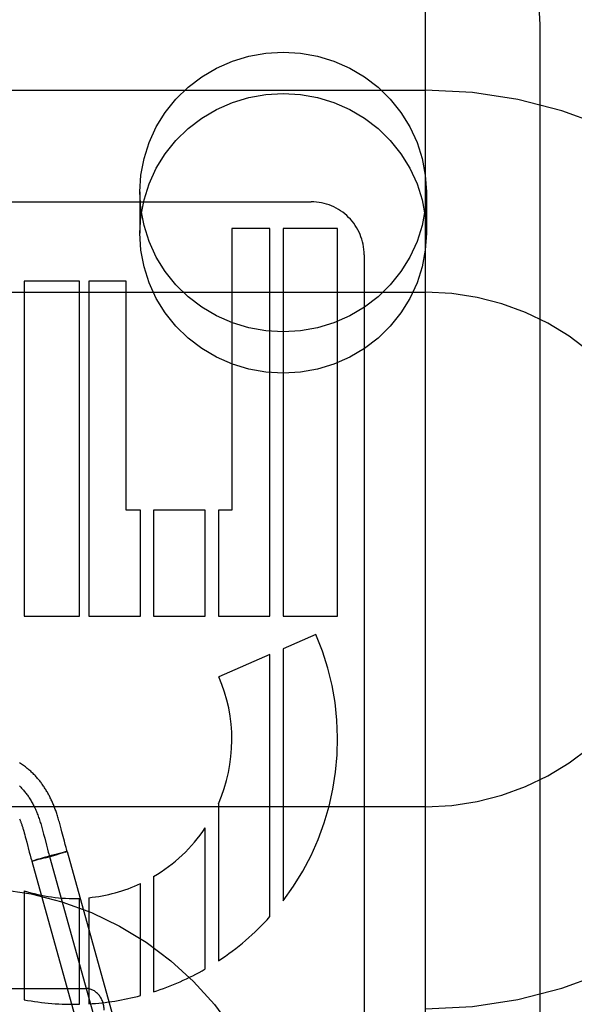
# Model space of a CAD drawing. Header units: inches. Extents: x 0 to 218, y 0 to 141.
# Tile 38 of 76: x 67.456 to 67.758, y 72.419 to 72.955. Entities that reach past the tile are written whole.
import ezdxf

# ---------------------------------------------------------------- set-up
doc = ezdxf.new("R2010")
doc.units = ezdxf.units.IN
doc.header["$LTSCALE"] = 11.9871794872
doc.header["$MEASUREMENT"] = 0
doc.linetypes.add('HIDDEN', pattern=[0.2, 0.1, -0.1])
doc.layers.add('DEFAULT_2', color=8, linetype='HIDDEN')

msp = doc.modelspace()

# ---------------------------------------------------------------- linework, layer by layer
at = {"layer": 'DEFAULT_2', "color": 8, "linetype": 'HIDDEN'}
for p, q in [((67.6767998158, 69.5572814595), (67.6767998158, 75.0577854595)), ((67.7392998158, 72.2091301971), (67.7392998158, 72.9521799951)), ((67.1767998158, 72.9164573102), (67.6767998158, 72.9164573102)), ((67.5212998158, 72.86103469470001), (67.5212998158, 72.8385426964)), ((67.6772998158, 72.86103469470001), (67.6772998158, 72.8385426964)), ((67.3553972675, 72.8556568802), (67.6146474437, 72.8556568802)), ((67.5713979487, 72.8412572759), (67.5713979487, 72.6878096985)), ((67.5921319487, 72.8412572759), (67.5713979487, 72.8412572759)), ((67.5921396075, 72.63020969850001), (67.5921319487, 72.8412572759)), ((67.5992756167, 72.8412572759), (67.5992756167, 72.63020969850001)), ((67.6289972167, 72.8412572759), (67.5992756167, 72.8412572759)), ((67.6289972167, 72.63020969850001), (67.6289972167, 72.8412572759)), ((67.6433998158, 72.8269199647), (67.6433998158, 72.2220502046)), ((67.4582708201, 72.81245729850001), (67.4582708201, 72.63020969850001)), ((67.4884532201, 72.81245729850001), (67.4582708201, 72.81245729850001)), ((67.4884532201, 72.63020969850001), (67.4884532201, 72.81245729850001)), ((67.4935217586, 72.81245729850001), (67.4935217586, 72.63020969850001)), ((67.5137971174, 72.81245729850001), (67.4935217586, 72.81245729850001)), ((67.5137971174, 72.6878096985), (67.5137971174, 72.81245729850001)), ((67.1767998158, 72.8064573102), (67.6767998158, 72.8064573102)), ((67.5216324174, 72.6878096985), (67.5137971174, 72.6878096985)), ((67.5216324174, 72.63020969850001), (67.5216324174, 72.6878096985)), ((67.5287722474, 72.6878096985), (67.5287722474, 72.63020969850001)), ((67.5568829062, 72.6878096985), (67.5287722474, 72.6878096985)), ((67.5568829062, 72.63020969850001), (67.5568829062, 72.6878096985)), ((67.5640289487, 72.6878096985), (67.5640289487, 72.63020969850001)), ((67.5713979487, 72.6878096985), (67.5640289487, 72.6878096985)), ((67.4582708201, 72.63020969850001), (67.4884532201, 72.63020969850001)), ((67.4935217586, 72.63020969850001), (67.5216324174, 72.63020969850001)), ((67.5287722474, 72.63020969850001), (67.5568829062, 72.63020969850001)), ((67.5640289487, 72.63020969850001), (67.5921396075, 72.63020969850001)), ((67.5992756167, 72.63020969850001), (67.6289972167, 72.63020969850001)), ((67.6171509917, 72.62013044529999), (67.5992756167, 72.6123938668)), ((67.5992756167, 72.6123938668), (67.5992756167, 72.4753188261)), ((67.5921319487, 72.6093020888), (67.5642910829, 72.5972525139)), ((67.5921319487, 72.4667143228), (67.5921319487, 72.6093020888)), ((67.6767998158, 72.5264573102), (67.1767998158, 72.5264573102)), ((67.5640289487, 72.5280118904), (67.5640289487, 72.4425593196)), ((67.4780314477, 72.51596474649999), (67.4776332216, 72.51741245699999)), ((67.4784357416, 72.514450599), (67.4780314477, 72.51596474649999)), ((67.4580252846, 72.5132434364), (67.458311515, 72.51224234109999)), ((67.458311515, 72.51224234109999), (67.4586009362, 72.5111992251)), ((67.4586009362, 72.5111992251), (67.45889421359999, 72.5101144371)), ((67.45889421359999, 72.5101144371), (67.4591930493, 72.5089848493)), ((67.4680855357, 72.5144220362), (67.46848266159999, 72.51296689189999)), ((67.46848266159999, 72.51296689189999), (67.46887259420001, 72.5114962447)), ((67.46887259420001, 72.5114962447), (67.4694483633, 72.509270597)), ((67.47885211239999, 72.51285419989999), (67.4784357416, 72.514450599)), ((67.4801724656, 72.50769590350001), (67.47885211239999, 72.51285419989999)), ((67.5568829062, 72.4381604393), (67.5568829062, 72.5150023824)), ((67.4591930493, 72.5089848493), (67.4596572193, 72.5071942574)), ((67.4596572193, 72.5071942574), (67.46106616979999, 72.501696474)), ((67.4694483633, 72.509270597), (67.470400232, 72.5055444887)), ((67.470400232, 72.5055444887), (67.4709776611, 72.50332241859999)), ((67.480621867, 72.5059681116), (67.4801724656, 72.50769590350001)), ((67.4810685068, 72.50429717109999), (67.480621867, 72.5059681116)), ((67.46106616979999, 72.501696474), (67.4614829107, 72.5001134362)), ((67.4614829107, 72.5001134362), (67.4619394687, 72.4984277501)), ((67.4730992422, 72.4998868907), (67.4695278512, 72.4988900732)), ((67.4697129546, 72.4986964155), (67.4731309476, 72.4996433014)), ((67.4709776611, 72.50332241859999), (67.4714133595, 72.50169362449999)), ((67.4720491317, 72.49946890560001), (67.5122292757, 72.354962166)), ((67.4762026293, 72.5007380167), (67.4730538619, 72.4998739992)), ((67.4730851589, 72.49963085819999), (67.4762437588, 72.5005205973)), ((67.4781848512, 72.5012719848), (67.4760661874, 72.5007005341)), ((67.4761385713, 72.50049097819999), (67.4782835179, 72.5011052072)), ((67.4795083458, 72.5016223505), (67.4781848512, 72.5012719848)), ((67.4782769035, 72.5011035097), (67.4796034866, 72.501490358)), ((67.4801902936, 72.5018000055), (67.4794252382, 72.5016010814)), ((67.4803260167, 72.5017050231), (67.479557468, 72.5014766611)), ((67.4807280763, 72.5018266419), (67.4800390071, 72.5016191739)), ((67.4806192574, 72.5019093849), (67.480123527, 72.501782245)), ((67.4808958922, 72.5019785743), (67.48054741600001, 72.5018905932)), ((67.4807280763, 72.5018266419), (67.4816711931, 72.5021440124)), ((67.4810581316, 72.5020184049), (67.4808233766, 72.5019598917)), ((67.4812022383, 72.50205310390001), (67.4810581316, 72.5020184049)), ((67.4816836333, 72.5021477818), (67.5218637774, 72.3576410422)), ((67.4633576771, 72.49710734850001), (67.46241463, 72.49679002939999)), ((67.46241463, 72.49679002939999), (67.5025947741, 72.3522832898)), ((67.4628166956, 72.49686598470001), (67.4629470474, 72.4968969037)), ((67.4629470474, 72.4968969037), (67.4630950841, 72.4969328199)), ((67.4633496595, 72.4969959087), (67.4630700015, 72.4969258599)), ((67.4637480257, 72.4970967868), (67.4633114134, 72.4969855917)), ((67.4642740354, 72.49738214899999), (67.4633576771, 72.49710734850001)), ((67.4643362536, 72.49724869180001), (67.4636876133, 72.49708067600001)), ((67.46522819, 72.4976620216), (67.46423938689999, 72.4973720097)), ((67.4653050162, 72.4975028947), (67.4642413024, 72.4972233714)), ((67.46703521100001, 72.4981830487), (67.46522819, 72.4976620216)), ((67.46698456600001, 72.497953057), (67.4653050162, 72.4975028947)), ((67.4696964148, 72.4986914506), (67.4669003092, 72.4979298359)), ((67.4696680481, 72.4989298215), (67.4669004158, 72.49814471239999)), ((67.5287722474, 72.4884441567), (67.5287722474, 72.4257489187)), ((67.5216324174, 72.4236723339), (67.5216324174, 72.48468532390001)), ((67.4582708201, 72.4807715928), (67.4582708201, 72.42143622)), ((67.4884532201, 72.418975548), (67.4884532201, 72.476603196)), ((67.4935217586, 72.47695554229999), (67.4935217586, 72.4191864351)), ((67.3617998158, 72.42758045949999), (67.4917998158, 72.42758045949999))]:
    msp.add_line(p, q, dxfattribs=at)
for points in [[(67.7392998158, 72.9521799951), (67.73866378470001, 72.9617890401), (67.7367639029, 72.9712445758), (67.7336300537, 72.980381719), (67.72931276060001, 72.9890449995), (67.7238818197, 72.9970871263), (67.7174275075, 73.00436825), (67.7100538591, 73.0107646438), (67.7018897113, 73.0161594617), (67.6930750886, 73.0204574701), (67.6837635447, 73.0235822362), (67.6741195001, 73.0254786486), (67.66429981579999, 73.0261150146)], [(67.5212998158, 72.86103469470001), (67.52188291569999, 72.8702795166), (67.523566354, 72.8792595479), (67.5263743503, 72.8880371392), (67.5302342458, 72.89642523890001), (67.53511218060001, 72.9042916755), (67.5409159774, 72.9115341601), (67.54758036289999, 72.9180322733), (67.55499076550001, 72.92370823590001), (67.5630542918, 72.928460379), (67.5716406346, 72.9322399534), (67.5806346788, 72.93496994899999), (67.5898979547, 72.93663348), (67.5992998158, 72.9371826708), (67.60870167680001, 72.93663348), (67.6179649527, 72.93496994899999), (67.6269589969, 72.9322399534), (67.6355453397, 72.928460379), (67.64360886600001, 72.92370823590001), (67.6510192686, 72.9180322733), (67.6576836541, 72.9115341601), (67.66348745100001, 72.9042916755), (67.6683653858, 72.89642523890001), (67.6722252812, 72.8880371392), (67.6750332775, 72.8792595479), (67.6767167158, 72.8702795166), (67.6772998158, 72.86103469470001)], [(67.5212998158, 72.8385426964), (67.52188291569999, 72.8477875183), (67.523566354, 72.8567675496), (67.5263743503, 72.8655451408), (67.5302342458, 72.87393324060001), (67.53511218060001, 72.8817996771), (67.5409159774, 72.8890421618), (67.54758036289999, 72.8955402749), (67.55499076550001, 72.9012162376), (67.5630542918, 72.9059683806), (67.5716406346, 72.909747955), (67.5806346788, 72.9124779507), (67.5898979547, 72.9141414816), (67.5992998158, 72.9146906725), (67.60870167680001, 72.9141414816), (67.6179649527, 72.9124779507), (67.6269589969, 72.909747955), (67.6355453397, 72.9059683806), (67.64360886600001, 72.9012162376), (67.6510192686, 72.8955402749), (67.6576836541, 72.8890421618), (67.66348745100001, 72.8817996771), (67.6683653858, 72.87393324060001), (67.6722252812, 72.8655451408), (67.6750332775, 72.8567675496), (67.6767167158, 72.8477875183), (67.6772998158, 72.8385426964)], [(67.6772998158, 72.86103469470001), (67.6767167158, 72.8517898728), (67.6750332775, 72.8428098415), (67.6722252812, 72.8340322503), (67.6683653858, 72.8256441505), (67.66348745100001, 72.817777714), (67.6576836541, 72.8105352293), (67.6510192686, 72.80403711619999), (67.64360886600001, 72.79836115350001), (67.6355453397, 72.7936090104), (67.6269589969, 72.78982943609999), (67.6179649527, 72.7870994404), (67.60870167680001, 72.7854359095), (67.5992998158, 72.78488671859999), (67.5898979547, 72.7854359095), (67.5806346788, 72.7870994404), (67.5716406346, 72.78982943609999), (67.5630542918, 72.7936090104), (67.55499076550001, 72.79836115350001), (67.54758036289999, 72.80403711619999), (67.5409159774, 72.8105352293), (67.53511218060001, 72.817777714), (67.5302342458, 72.8256441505), (67.5263743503, 72.8340322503), (67.523566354, 72.8428098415), (67.52188291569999, 72.8517898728), (67.5212998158, 72.86103469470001)], [(67.6772998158, 72.8385426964), (67.6767167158, 72.8292978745), (67.6750332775, 72.8203178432), (67.6722252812, 72.8115402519), (67.6683653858, 72.8031521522), (67.66348745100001, 72.7952857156), (67.6576836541, 72.788043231), (67.6510192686, 72.7815451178), (67.64360886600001, 72.7758691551), (67.6355453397, 72.7711170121), (67.6269589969, 72.76733743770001), (67.6179649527, 72.7646074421), (67.60870167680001, 72.7629439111), (67.5992998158, 72.7623947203), (67.5898979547, 72.7629439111), (67.5806346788, 72.7646074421), (67.5716406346, 72.76733743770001), (67.5630542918, 72.7711170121), (67.55499076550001, 72.7758691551), (67.54758036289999, 72.7815451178), (67.5409159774, 72.788043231), (67.53511218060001, 72.7952857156), (67.5302342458, 72.8031521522), (67.5263743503, 72.8115402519), (67.523566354, 72.8203178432), (67.52188291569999, 72.8292978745), (67.5212998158, 72.8385426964)], [(67.4776332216, 72.51741245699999), (67.477434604, 72.5181161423), (67.4772350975, 72.5188097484), (67.4770348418, 72.5194920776), (67.4768335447, 72.5201635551), (67.4766316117, 72.5208223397), (67.4764293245, 72.5214671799), (67.4762269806, 72.522096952), (67.47602500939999, 72.5227103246), (67.4758237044, 72.5233065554), (67.4756239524, 72.5238833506), (67.47542492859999, 72.524443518), (67.4752266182, 72.5249878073), (67.475027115, 72.5255221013), (67.4748245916, 72.5260515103), (67.4746177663, 72.5265792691), (67.4744042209, 72.5271110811), (67.4741848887, 72.5276440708), (67.4739595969, 72.5281782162), (67.4737292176, 72.5287110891), (67.4734946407, 72.52924043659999), (67.4732559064, 72.5297660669), (67.4730135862, 72.5302866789), (67.4727671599, 72.5308033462), (67.47251633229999, 72.5313165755), (67.4722609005, 72.531826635), (67.47200053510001, 72.53233402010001), (67.4717352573, 72.53283851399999), (67.4714650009, 72.53334006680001), (67.4711896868, 72.5338386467), (67.4709093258, 72.5343340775), (67.4706235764, 72.53482679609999), (67.4703321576, 72.5353170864), (67.4700348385, 72.535805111), (67.4697312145, 72.5362912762), (67.4694214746, 72.5367750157), (67.4691056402, 72.5372560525), (67.4687838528, 72.5377339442), (67.4684563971, 72.5382080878), (67.46812290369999, 72.5386788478), (67.4677832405, 72.5391462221), (67.467436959, 72.5396106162), (67.4670835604, 72.5400724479), (67.4667230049, 72.5405315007), (67.4663550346, 72.5409878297), (67.46597979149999, 72.5414409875), (67.4655973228, 72.5418906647), (67.4652076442, 72.5423366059), (67.4648108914, 72.5427784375), (67.464406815, 72.5432162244), (67.4639953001, 72.5436498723), (67.4635760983, 72.5440794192), (67.463148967, 72.54450487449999), (67.4627137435, 72.5449261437), (67.462270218, 72.5453431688), (67.4618182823, 72.5457557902), (67.46135781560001, 72.5461638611), (67.4608886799, 72.5465672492), (67.4604107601, 72.5469658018), (67.4599238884, 72.54735939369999), (67.4594279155, 72.5477478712), (67.4589226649, 72.5481310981), (67.4584079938, 72.5485089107), (67.4578836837, 72.5488811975), (67.4573495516, 72.5492478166), (67.4568053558, 72.5496086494), (67.4562508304, 72.549963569), (67.4556857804, 72.5503123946)], [(67.455719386, 72.53777770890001), (67.4561057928, 72.5374057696), (67.45648805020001, 72.5370253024), (67.45686613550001, 72.5366362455), (67.45724002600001, 72.5362385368), (67.4576096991, 72.5358321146), (67.4579751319, 72.53541691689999), (67.4583363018, 72.5349928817), (67.45869318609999, 72.5345599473), (67.4590457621, 72.5341180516), (67.459394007, 72.53366713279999), (67.4597378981, 72.53320712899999), (67.4600774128, 72.5327379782), (67.4604125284, 72.5322596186), (67.460743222, 72.53177198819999), (67.4610694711, 72.5312750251), (67.4613912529, 72.5307686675), (67.4617085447, 72.5302528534), (67.4620213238, 72.5297275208), (67.4623295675, 72.529192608), (67.462633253, 72.5286480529), (67.4629323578, 72.5280937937), (67.463226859, 72.5275297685), (67.46351673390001, 72.5269559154), (67.4638019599, 72.5263721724), (67.4640825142, 72.5257784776), (67.4643583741, 72.5251747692), (67.46462951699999, 72.52456098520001), (67.4648959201, 72.5239370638), (67.46515756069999, 72.5233029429), (67.465414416, 72.5226585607), (67.4656664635, 72.5220038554), (67.46591368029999, 72.5213387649), (67.4661560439, 72.5206632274), (67.4663852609, 72.5200017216), (67.4666101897, 72.5193309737), (67.4668310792, 72.5186515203), (67.46704817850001, 72.517963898), (67.46726173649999, 72.5172686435), (67.4674720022, 72.5165662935), (67.4676792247, 72.5158573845), (67.4678836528, 72.5151424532), (67.4680855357, 72.5144220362)], [(67.4557688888, 72.5198419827), (67.4558999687, 72.519521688), (67.4560298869, 72.51919749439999), (67.4561586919, 72.518869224), (67.4562865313, 72.518536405), (67.4564133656, 72.5181990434), (67.45653983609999, 72.5178552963), (67.4566663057, 72.51750396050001), (67.4567935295, 72.51714262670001), (67.4569226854, 72.5167675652), (67.4570541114, 72.516377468), (67.4571883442, 72.5159703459), (67.457324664, 72.515548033), (67.4574626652, 72.5151115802), (67.45760201, 72.5146619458), (67.4577422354, 72.5142006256), (67.4578833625, 72.51372762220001), (67.4580252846, 72.5132434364)], [(67.4714133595, 72.50169362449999), (67.4716347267, 72.5008868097), (67.4718588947, 72.5000860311), (67.4720862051, 72.4992920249), (67.4723169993, 72.4985055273)], [(67.4816711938, 72.5021440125), (67.4815057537, 72.5027217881), (67.48128898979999, 72.5034944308), (67.4810685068, 72.50429717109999)], [(67.4814813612, 72.50211696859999), (67.4814349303, 72.5021068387), (67.4813837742, 72.5020953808), (67.48132792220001, 72.5020826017), (67.4812022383, 72.50205310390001)], [(67.4816707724, 72.5021447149), (67.4816664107, 72.5021462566), (67.4816575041, 72.5021465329), (67.48164406, 72.5021455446), (67.4816260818, 72.5021432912), (67.4816035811, 72.5021397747), (67.4815765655, 72.50213499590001), (67.481545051, 72.5021289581), (67.48150904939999, 72.5021216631), (67.4814685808, 72.50211311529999)], [(67.4816836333, 72.5021477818), (67.4816804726, 72.50214974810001), (67.4816724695, 72.50215036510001), (67.4816596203, 72.50214963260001), (67.4816419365, 72.5021475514)], [(67.4619394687, 72.4984277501), (67.4621859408, 72.4975430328), (67.4624013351, 72.4967859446)], [(67.4628042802, 72.4968621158), (67.46269603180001, 72.496837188), (67.4626481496, 72.4968264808), (67.4626044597, 72.4968169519), (67.4625649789, 72.4968086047), (67.4625297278, 72.4968014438), (67.4624987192, 72.4967954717), (67.4624719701, 72.4967906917), (67.4624494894, 72.4967871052), (67.4624312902, 72.4967847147), (67.4624173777, 72.4967835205), (67.4624077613, 72.4967835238), (67.46240244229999, 72.4967847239)], [(67.46241463, 72.49679002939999), (67.4624176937, 72.4967880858), (67.462425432, 72.49678744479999), (67.4624378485, 72.4967881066), (67.4624549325, 72.4967900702), (67.46247667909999, 72.49679333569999), (67.4625030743, 72.4967979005)]]:
    msp.add_lwpolyline(points, dxfattribs=at)
msp.add_circle((67.4267998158, 72.3075804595), 0.175, dxfattribs=at)
for centre, radius, start, end in [((67.6767998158, 72.6664573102), 0.25, 270, 90), ((67.6146576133, 72.826914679), 0.028742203, 0.0105366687, 90.0202724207), ((67.6767998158, 72.6664573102), 0.14, 270, 90), ((67.48499751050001, 72.5629342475), 0.1439998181, 322.5231236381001, 23.4030234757), ((67.4849988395, 72.562931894), 0.0864011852, 336.1614279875, 23.4047483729), ((67.484997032, 72.5629342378), 0.0864004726, 300.4412643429, 326.3055518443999), ((67.4849977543, 72.5629340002), 0.0863999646, 275.6618684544, 295.0881724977), ((67.4849971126, 72.5629344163), 0.08640037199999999, 251.9810965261, 272.2925042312), ((67.4849976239, 72.5629335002), 0.1439996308, 303.2867865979, 318.0724442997), ((67.4849974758, 72.5629331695), 0.1439991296, 287.6976091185, 299.9475755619), ((67.4849981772, 72.56293402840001), 0.1439999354, 259.3034918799, 271.3748504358), ((67.48499594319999, 72.56293298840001), 0.1439991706, 273.3943188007, 284.7393045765)]:
    msp.add_arc(centre, radius, start, end, dxfattribs=at)
msp.add_ellipse((67.4917998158, 72.4157078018), major_axis=(0, 0.0118726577), ratio=0.8422714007, start_param=-1.5707963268, end_param=0, dxfattribs=at)

doc.saveas('drawing.dxf')
